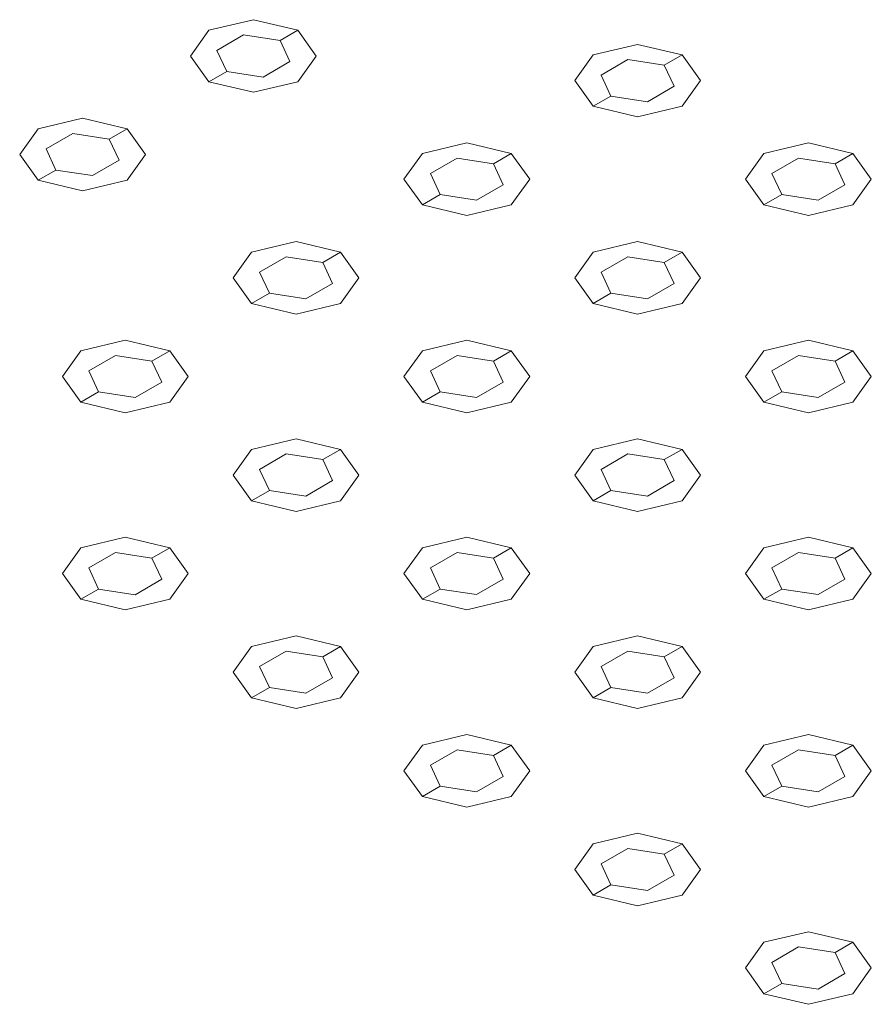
# Model space of a CAD drawing. Header units: millimetres. Extents: x 2 to 902, y -447 to 199.
# Tile 109 of 256: x 45.428 to 46.257, y 43.985 to 44.944. Entities that reach past the tile are written whole.
import ezdxf

# ---------------------------------------------------------------- set-up
doc = ezdxf.new("R2010")
doc.units = ezdxf.units.MM
doc.header["$MEASUREMENT"] = 0
doc.layers.add('IFC-Elemento construtivo genérico-Contorno', color=253, linetype='Continuous', lineweight=5)

msp = doc.modelspace()

# ---------------------------------------------------------------- linework, layer by layer
at = {"layer": 'IFC-Elemento construtivo genérico-Contorno', "color": 7, "lineweight": 5}
for p, q in [((45.61212, 44.93352), (45.65541, 44.94388)), ((45.61212, 44.93352), (45.65541, 44.94388)), ((45.65541, 44.94388), (45.69872, 44.93352)), ((45.65541, 44.94388), (45.69872, 44.93352)), ((45.61212, 44.93352), (45.59416, 44.90851)), ((45.61212, 44.93352), (45.59416, 44.90851)), ((45.61993, 44.91401), (45.64591, 44.92901)), ((45.61993, 44.91401), (45.64591, 44.92901)), ((45.64591, 44.92901), (45.6814, 44.92352)), ((45.64591, 44.92901), (45.6814, 44.92352)), ((45.6814, 44.92352), (45.69872, 44.93352)), ((45.6814, 44.92352), (45.69872, 44.93352)), ((45.69872, 44.93352), (45.71665, 44.90852)), ((45.69872, 44.93352), (45.71665, 44.90852)), ((45.6814, 44.92352), (45.69091, 44.90303)), ((45.6814, 44.92352), (45.69091, 44.90303)), ((45.98623, 44.90952), (46.02953, 44.91987)), ((45.98623, 44.90952), (46.02953, 44.91987)), ((46.02953, 44.91987), (46.07283, 44.90952)), ((46.02953, 44.91987), (46.07283, 44.90952)), ((45.59416, 44.90851), (45.61212, 44.88352)), ((45.59416, 44.90851), (45.61212, 44.88352)), ((45.61993, 44.91401), (45.62944, 44.89352)), ((45.61993, 44.91401), (45.62944, 44.89352)), ((45.71665, 44.90852), (45.69872, 44.88352)), ((45.71665, 44.90852), (45.69872, 44.88352)), ((45.98623, 44.90952), (45.9683, 44.88452)), ((45.98623, 44.90952), (45.9683, 44.88452)), ((46.05551, 44.89952), (46.07283, 44.90952)), ((46.05551, 44.89952), (46.07283, 44.90952)), ((46.07283, 44.90952), (46.09077, 44.88452)), ((46.07283, 44.90952), (46.09077, 44.88452)), ((45.66493, 44.88803), (45.69091, 44.90303)), ((45.66493, 44.88803), (45.69091, 44.90303)), ((45.99404, 44.89001), (46.02002, 44.90501)), ((45.99404, 44.89001), (46.02002, 44.90501)), ((46.02002, 44.90501), (46.05551, 44.89952)), ((46.02002, 44.90501), (46.05551, 44.89952)), ((46.05551, 44.89952), (46.06502, 44.87903)), ((46.05551, 44.89952), (46.06502, 44.87903)), ((45.61212, 44.88352), (45.62944, 44.89352)), ((45.61212, 44.88352), (45.62944, 44.89352)), ((45.62944, 44.89352), (45.66493, 44.88803)), ((45.62944, 44.89352), (45.66493, 44.88803)), ((45.99404, 44.89001), (46.00355, 44.86952)), ((45.99404, 44.89001), (46.00355, 44.86952)), ((45.61212, 44.88352), (45.6554, 44.87316)), ((45.61212, 44.88352), (45.6554, 44.87316)), ((45.6554, 44.87316), (45.69872, 44.88352)), ((45.6554, 44.87316), (45.69872, 44.88352)), ((45.9683, 44.88452), (45.98623, 44.85952)), ((45.9683, 44.88452), (45.98623, 44.85952)), ((46.03904, 44.86403), (46.06502, 44.87903)), ((46.03904, 44.86403), (46.06502, 44.87903)), ((46.09077, 44.88452), (46.07283, 44.85952)), ((46.09077, 44.88452), (46.07283, 44.85952)), ((45.98623, 44.85952), (46.00355, 44.86952)), ((45.98623, 44.85952), (46.00355, 44.86952)), ((46.00355, 44.86952), (46.03904, 44.86403)), ((46.00355, 44.86952), (46.03904, 44.86403)), ((45.98623, 44.85952), (46.02954, 44.84916)), ((45.98623, 44.85952), (46.02954, 44.84916)), ((46.02954, 44.84916), (46.07283, 44.85952)), ((46.02954, 44.84916), (46.07283, 44.85952)), ((45.44583, 44.83752), (45.48913, 44.84787)), ((45.44583, 44.83752), (45.48913, 44.84787)), ((45.48913, 44.84787), (45.53243, 44.83752)), ((45.48913, 44.84787), (45.53243, 44.83752)), ((45.44583, 44.83752), (45.42789, 44.81252)), ((45.44583, 44.83752), (45.42789, 44.81252)), ((45.45364, 44.81801), (45.47962, 44.83301)), ((45.45364, 44.81801), (45.47962, 44.83301)), ((45.47962, 44.83301), (45.51511, 44.82752)), ((45.47962, 44.83301), (45.51511, 44.82752)), ((45.51511, 44.82752), (45.53243, 44.83752)), ((45.51511, 44.82752), (45.53243, 44.83752)), ((45.53243, 44.83752), (45.55036, 44.81251)), ((45.53243, 44.83752), (45.55036, 44.81251)), ((45.51511, 44.82752), (45.52462, 44.80702)), ((45.51511, 44.82752), (45.52462, 44.80702)), ((45.81996, 44.81352), (45.86326, 44.82388)), ((45.81996, 44.81352), (45.86326, 44.82388)), ((45.86326, 44.82388), (45.90656, 44.81352)), ((45.86326, 44.82388), (45.90656, 44.81352)), ((46.15251, 44.81352), (46.19581, 44.82387)), ((46.15251, 44.81352), (46.19581, 44.82387)), ((46.19581, 44.82387), (46.23911, 44.81352)), ((46.19581, 44.82387), (46.23911, 44.81352)), ((45.42789, 44.81252), (45.44583, 44.78752)), ((45.42789, 44.81252), (45.44583, 44.78752)), ((45.45364, 44.81801), (45.46315, 44.79752)), ((45.45364, 44.81801), (45.46315, 44.79752)), ((45.55036, 44.81251), (45.53243, 44.78752)), ((45.55036, 44.81251), (45.53243, 44.78752)), ((45.81996, 44.81352), (45.80201, 44.78851)), ((45.81996, 44.81352), (45.80201, 44.78851)), ((45.88924, 44.80352), (45.90656, 44.81352)), ((45.88924, 44.80352), (45.90656, 44.81352)), ((45.90656, 44.81352), (45.9245, 44.78852)), ((45.90656, 44.81352), (45.9245, 44.78852)), ((46.15251, 44.81352), (46.13458, 44.78852)), ((46.15251, 44.81352), (46.13458, 44.78852)), ((46.22179, 44.80352), (46.23911, 44.81352)), ((46.22179, 44.80352), (46.23911, 44.81352)), ((46.23911, 44.81352), (46.25705, 44.78851)), ((46.23911, 44.81352), (46.25705, 44.78851)), ((45.49864, 44.79202), (45.52462, 44.80702)), ((45.49864, 44.79202), (45.52462, 44.80702)), ((45.82777, 44.79401), (45.85375, 44.80901)), ((45.82777, 44.79401), (45.85375, 44.80901)), ((45.85375, 44.80901), (45.88924, 44.80352)), ((45.85375, 44.80901), (45.88924, 44.80352)), ((45.88924, 44.80352), (45.89875, 44.78303)), ((45.88924, 44.80352), (45.89875, 44.78303)), ((46.16032, 44.79401), (46.1863, 44.80901)), ((46.16032, 44.79401), (46.1863, 44.80901)), ((46.1863, 44.80901), (46.22179, 44.80352)), ((46.1863, 44.80901), (46.22179, 44.80352)), ((46.22179, 44.80352), (46.2313, 44.78303)), ((46.22179, 44.80352), (46.2313, 44.78303)), ((45.44583, 44.78752), (45.46315, 44.79752)), ((45.44583, 44.78752), (45.46315, 44.79752)), ((45.46315, 44.79752), (45.49864, 44.79202)), ((45.46315, 44.79752), (45.49864, 44.79202)), ((45.82777, 44.79401), (45.83728, 44.77352)), ((45.82777, 44.79401), (45.83728, 44.77352)), ((46.16032, 44.79401), (46.16983, 44.77352)), ((46.16032, 44.79401), (46.16983, 44.77352)), ((45.44583, 44.78752), (45.48913, 44.77716)), ((45.44583, 44.78752), (45.48913, 44.77716)), ((45.48913, 44.77716), (45.53243, 44.78752)), ((45.48913, 44.77716), (45.53243, 44.78752)), ((45.80201, 44.78851), (45.81996, 44.76352)), ((45.80201, 44.78851), (45.81996, 44.76352)), ((45.87277, 44.76803), (45.89875, 44.78303)), ((45.87277, 44.76803), (45.89875, 44.78303)), ((45.9245, 44.78852), (45.90656, 44.76352)), ((45.9245, 44.78852), (45.90656, 44.76352)), ((46.13458, 44.78852), (46.15251, 44.76352)), ((46.13458, 44.78852), (46.15251, 44.76352)), ((46.20532, 44.76803), (46.2313, 44.78303)), ((46.20532, 44.76803), (46.2313, 44.78303)), ((46.25705, 44.78851), (46.23911, 44.76352)), ((46.25705, 44.78851), (46.23911, 44.76352)), ((45.81996, 44.76352), (45.83728, 44.77352)), ((45.81996, 44.76352), (45.83728, 44.77352)), ((45.83728, 44.77352), (45.87277, 44.76803)), ((45.83728, 44.77352), (45.87277, 44.76803)), ((46.15251, 44.76352), (46.16983, 44.77352)), ((46.15251, 44.76352), (46.16983, 44.77352)), ((46.16983, 44.77352), (46.20532, 44.76803)), ((46.16983, 44.77352), (46.20532, 44.76803)), ((45.81996, 44.76352), (45.86325, 44.75316)), ((45.81996, 44.76352), (45.86325, 44.75316)), ((45.86325, 44.75316), (45.90656, 44.76352)), ((45.86325, 44.75316), (45.90656, 44.76352)), ((46.15251, 44.76352), (46.19582, 44.75316)), ((46.15251, 44.76352), (46.19582, 44.75316)), ((46.19582, 44.75316), (46.23911, 44.76352)), ((46.19582, 44.75316), (46.23911, 44.76352)), ((45.65367, 44.71752), (45.69697, 44.72787)), ((45.65367, 44.71752), (45.69697, 44.72787)), ((45.69697, 44.72787), (45.74028, 44.71752)), ((45.69697, 44.72787), (45.74028, 44.71752)), ((45.98624, 44.71752), (46.02954, 44.72787)), ((45.98624, 44.71752), (46.02954, 44.72787)), ((46.02954, 44.72787), (46.07284, 44.71752)), ((46.02954, 44.72787), (46.07284, 44.71752)), ((45.65367, 44.71752), (45.63574, 44.69252)), ((45.65367, 44.71752), (45.63574, 44.69252)), ((45.72296, 44.70752), (45.74028, 44.71752)), ((45.72296, 44.70752), (45.74028, 44.71752)), ((45.74028, 44.71752), (45.75821, 44.69251)), ((45.74028, 44.71752), (45.75821, 44.69251)), ((45.98624, 44.71752), (45.96829, 44.69251)), ((45.98624, 44.71752), (45.96829, 44.69251)), ((46.05552, 44.70752), (46.07284, 44.71752)), ((46.05552, 44.70752), (46.07284, 44.71752)), ((46.07284, 44.71752), (46.09078, 44.69252)), ((46.07284, 44.71752), (46.09078, 44.69252)), ((45.66148, 44.69801), (45.68747, 44.71301)), ((45.66148, 44.69801), (45.68747, 44.71301)), ((45.68747, 44.71301), (45.72296, 44.70752)), ((45.68747, 44.71301), (45.72296, 44.70752)), ((45.72296, 44.70752), (45.73247, 44.68702)), ((45.72296, 44.70752), (45.73247, 44.68702)), ((45.99405, 44.69801), (46.02003, 44.71301)), ((45.99405, 44.69801), (46.02003, 44.71301)), ((46.02003, 44.71301), (46.05552, 44.70752)), ((46.02003, 44.71301), (46.05552, 44.70752)), ((46.05552, 44.70752), (46.06503, 44.68703)), ((46.05552, 44.70752), (46.06503, 44.68703)), ((45.66148, 44.69801), (45.67099, 44.67752)), ((45.66148, 44.69801), (45.67099, 44.67752)), ((45.99405, 44.69801), (46.00356, 44.67752)), ((45.99405, 44.69801), (46.00356, 44.67752)), ((45.63574, 44.69252), (45.65367, 44.66752)), ((45.63574, 44.69252), (45.65367, 44.66752)), ((45.70649, 44.67202), (45.73247, 44.68702)), ((45.70649, 44.67202), (45.73247, 44.68702)), ((45.75821, 44.69251), (45.74028, 44.66752)), ((45.75821, 44.69251), (45.74028, 44.66752)), ((45.96829, 44.69251), (45.98624, 44.66752)), ((45.96829, 44.69251), (45.98624, 44.66752)), ((46.03905, 44.67203), (46.06503, 44.68703)), ((46.03905, 44.67203), (46.06503, 44.68703)), ((46.09078, 44.69252), (46.07284, 44.66752)), ((46.09078, 44.69252), (46.07284, 44.66752)), ((45.65367, 44.66752), (45.67099, 44.67752)), ((45.65367, 44.66752), (45.67099, 44.67752)), ((45.67099, 44.67752), (45.70649, 44.67202)), ((45.67099, 44.67752), (45.70649, 44.67202)), ((45.98624, 44.66752), (46.00356, 44.67752)), ((45.98624, 44.66752), (46.00356, 44.67752)), ((46.00356, 44.67752), (46.03905, 44.67203)), ((46.00356, 44.67752), (46.03905, 44.67203)), ((45.65367, 44.66752), (45.69698, 44.65716)), ((45.65367, 44.66752), (45.69698, 44.65716)), ((45.69698, 44.65716), (45.74028, 44.66752)), ((45.69698, 44.65716), (45.74028, 44.66752)), ((45.98624, 44.66752), (46.02953, 44.65716)), ((45.98624, 44.66752), (46.02953, 44.65716)), ((46.02953, 44.65716), (46.07284, 44.66752)), ((46.02953, 44.65716), (46.07284, 44.66752)), ((45.4874, 44.62152), (45.5307, 44.63187)), ((45.4874, 44.62152), (45.5307, 44.63187)), ((45.5307, 44.63187), (45.57401, 44.62152)), ((45.5307, 44.63187), (45.57401, 44.62152)), ((45.81995, 44.62152), (45.86325, 44.63187)), ((45.81995, 44.62152), (45.86325, 44.63187)), ((45.86325, 44.63187), (45.90655, 44.62152)), ((45.86325, 44.63187), (45.90655, 44.62152)), ((46.15251, 44.62152), (46.19582, 44.63187)), ((46.15251, 44.62152), (46.19582, 44.63187)), ((46.19582, 44.63187), (46.23912, 44.62152)), ((46.19582, 44.63187), (46.23912, 44.62152)), ((45.4874, 44.62152), (45.46947, 44.59652)), ((45.4874, 44.62152), (45.46947, 44.59652)), ((45.55669, 44.61152), (45.57401, 44.62152)), ((45.55669, 44.61152), (45.57401, 44.62152)), ((45.57401, 44.62152), (45.59194, 44.59652)), ((45.57401, 44.62152), (45.59194, 44.59652)), ((45.81995, 44.62152), (45.80202, 44.59652)), ((45.81995, 44.62152), (45.80202, 44.59652)), ((45.88923, 44.61152), (45.90655, 44.62152)), ((45.88923, 44.61152), (45.90655, 44.62152)), ((45.90655, 44.62152), (45.92449, 44.59651)), ((45.90655, 44.62152), (45.92449, 44.59651)), ((46.15251, 44.62152), (46.13457, 44.59651)), ((46.15251, 44.62152), (46.13457, 44.59651)), ((46.2218, 44.61152), (46.23912, 44.62152)), ((46.2218, 44.61152), (46.23912, 44.62152)), ((46.23912, 44.62152), (46.25705, 44.59652)), ((46.23912, 44.62152), (46.25705, 44.59652)), ((45.49521, 44.60201), (45.5212, 44.61701)), ((45.49521, 44.60201), (45.5212, 44.61701)), ((45.5212, 44.61701), (45.55669, 44.61152)), ((45.5212, 44.61701), (45.55669, 44.61152)), ((45.55669, 44.61152), (45.5662, 44.59103)), ((45.55669, 44.61152), (45.5662, 44.59103)), ((45.82776, 44.60201), (45.85374, 44.61701)), ((45.82776, 44.60201), (45.85374, 44.61701)), ((45.85374, 44.61701), (45.88923, 44.61152)), ((45.85374, 44.61701), (45.88923, 44.61152)), ((45.88923, 44.61152), (45.89874, 44.59102)), ((45.88923, 44.61152), (45.89874, 44.59102)), ((46.16032, 44.60201), (46.18631, 44.61701)), ((46.16032, 44.60201), (46.18631, 44.61701)), ((46.18631, 44.61701), (46.2218, 44.61152)), ((46.18631, 44.61701), (46.2218, 44.61152)), ((46.2218, 44.61152), (46.23131, 44.59103)), ((46.2218, 44.61152), (46.23131, 44.59103)), ((45.49521, 44.60201), (45.50472, 44.58152)), ((45.49521, 44.60201), (45.50472, 44.58152)), ((45.82776, 44.60201), (45.83727, 44.58152)), ((45.82776, 44.60201), (45.83727, 44.58152)), ((46.16032, 44.60201), (46.16983, 44.58152)), ((46.16032, 44.60201), (46.16983, 44.58152)), ((45.46947, 44.59652), (45.4874, 44.57152)), ((45.46947, 44.59652), (45.4874, 44.57152)), ((45.54022, 44.57603), (45.5662, 44.59103)), ((45.54022, 44.57603), (45.5662, 44.59103)), ((45.59194, 44.59652), (45.57401, 44.57152)), ((45.59194, 44.59652), (45.57401, 44.57152)), ((45.80202, 44.59652), (45.81995, 44.57152)), ((45.80202, 44.59652), (45.81995, 44.57152)), ((45.87276, 44.57602), (45.89874, 44.59102)), ((45.87276, 44.57602), (45.89874, 44.59102)), ((45.92449, 44.59651), (45.90655, 44.57152)), ((45.92449, 44.59651), (45.90655, 44.57152)), ((46.13457, 44.59651), (46.15251, 44.57152)), ((46.13457, 44.59651), (46.15251, 44.57152)), ((46.20533, 44.57603), (46.23131, 44.59103)), ((46.20533, 44.57603), (46.23131, 44.59103)), ((46.25705, 44.59652), (46.23912, 44.57152)), ((46.25705, 44.59652), (46.23912, 44.57152)), ((45.4874, 44.57152), (45.50472, 44.58152)), ((45.4874, 44.57152), (45.50472, 44.58152)), ((45.50472, 44.58152), (45.54022, 44.57603)), ((45.50472, 44.58152), (45.54022, 44.57603)), ((45.81995, 44.57152), (45.83727, 44.58152)), ((45.81995, 44.57152), (45.83727, 44.58152)), ((45.83727, 44.58152), (45.87276, 44.57602)), ((45.83727, 44.58152), (45.87276, 44.57602)), ((46.15251, 44.57152), (46.16983, 44.58152)), ((46.15251, 44.57152), (46.16983, 44.58152)), ((46.16983, 44.58152), (46.20533, 44.57603)), ((46.16983, 44.58152), (46.20533, 44.57603)), ((45.4874, 44.57152), (45.53071, 44.56117)), ((45.4874, 44.57152), (45.53071, 44.56117)), ((45.53071, 44.56117), (45.57401, 44.57152)), ((45.53071, 44.56117), (45.57401, 44.57152)), ((45.81995, 44.57152), (45.86326, 44.56116)), ((45.81995, 44.57152), (45.86326, 44.56116)), ((45.86326, 44.56116), (45.90655, 44.57152)), ((45.86326, 44.56116), (45.90655, 44.57152)), ((46.15251, 44.57152), (46.1958, 44.56116)), ((46.15251, 44.57152), (46.1958, 44.56116)), ((46.1958, 44.56116), (46.23912, 44.57152)), ((46.1958, 44.56116), (46.23912, 44.57152)), ((45.65368, 44.52552), (45.69698, 44.53587)), ((45.65368, 44.52552), (45.69698, 44.53587)), ((45.69698, 44.53587), (45.74028, 44.52552)), ((45.69698, 44.53587), (45.74028, 44.52552)), ((45.98623, 44.52552), (46.02953, 44.53587)), ((45.98623, 44.52552), (46.02953, 44.53587)), ((46.02953, 44.53587), (46.07283, 44.52552)), ((46.02953, 44.53587), (46.07283, 44.52552)), ((45.65368, 44.52552), (45.63575, 44.50052)), ((45.65368, 44.52552), (45.63575, 44.50052)), ((45.72296, 44.51552), (45.74028, 44.52552)), ((45.72296, 44.51552), (45.74028, 44.52552)), ((45.74028, 44.52552), (45.75822, 44.50052)), ((45.74028, 44.52552), (45.75822, 44.50052)), ((45.98623, 44.52552), (45.9683, 44.50052)), ((45.98623, 44.52552), (45.9683, 44.50052)), ((46.05551, 44.51552), (46.07283, 44.52552)), ((46.05551, 44.51552), (46.07283, 44.52552)), ((46.07283, 44.52552), (46.09076, 44.50051)), ((46.07283, 44.52552), (46.09076, 44.50051)), ((45.66149, 44.50601), (45.68747, 44.52101)), ((45.66149, 44.50601), (45.68747, 44.52101)), ((45.68747, 44.52101), (45.72296, 44.51552)), ((45.68747, 44.52101), (45.72296, 44.51552)), ((45.72296, 44.51552), (45.73247, 44.49503)), ((45.72296, 44.51552), (45.73247, 44.49503)), ((45.99404, 44.50601), (46.02002, 44.52101)), ((45.99404, 44.50601), (46.02002, 44.52101)), ((46.02002, 44.52101), (46.05551, 44.51552)), ((46.02002, 44.52101), (46.05551, 44.51552)), ((46.05551, 44.51552), (46.06502, 44.49503)), ((46.05551, 44.51552), (46.06502, 44.49503)), ((45.66149, 44.50601), (45.671, 44.48552)), ((45.66149, 44.50601), (45.671, 44.48552)), ((45.99404, 44.50601), (46.00355, 44.48552)), ((45.99404, 44.50601), (46.00355, 44.48552)), ((45.63575, 44.50052), (45.65368, 44.47552)), ((45.63575, 44.50052), (45.65368, 44.47552)), ((45.70649, 44.48003), (45.73247, 44.49503)), ((45.70649, 44.48003), (45.73247, 44.49503)), ((45.75822, 44.50052), (45.74028, 44.47552)), ((45.75822, 44.50052), (45.74028, 44.47552)), ((45.9683, 44.50052), (45.98623, 44.47552)), ((45.9683, 44.50052), (45.98623, 44.47552)), ((46.03904, 44.48003), (46.06502, 44.49503)), ((46.03904, 44.48003), (46.06502, 44.49503)), ((46.09076, 44.50051), (46.07283, 44.47552)), ((46.09076, 44.50051), (46.07283, 44.47552)), ((45.65368, 44.47552), (45.671, 44.48552)), ((45.65368, 44.47552), (45.671, 44.48552)), ((45.671, 44.48552), (45.70649, 44.48003)), ((45.671, 44.48552), (45.70649, 44.48003)), ((45.98623, 44.47552), (46.00355, 44.48552)), ((45.98623, 44.47552), (46.00355, 44.48552)), ((46.00355, 44.48552), (46.03904, 44.48003)), ((46.00355, 44.48552), (46.03904, 44.48003)), ((45.65368, 44.47552), (45.69699, 44.46516)), ((45.65368, 44.47552), (45.69699, 44.46516)), ((45.69699, 44.46516), (45.74028, 44.47552)), ((45.69699, 44.46516), (45.74028, 44.47552)), ((45.98623, 44.47552), (46.02953, 44.46516)), ((45.98623, 44.47552), (46.02953, 44.46516)), ((46.02953, 44.46516), (46.07283, 44.47552)), ((46.02953, 44.46516), (46.07283, 44.47552)), ((45.48739, 44.42952), (45.53071, 44.43988)), ((45.48739, 44.42952), (45.53071, 44.43988)), ((45.53071, 44.43988), (45.57399, 44.42952)), ((45.53071, 44.43988), (45.57399, 44.42952)), ((45.81996, 44.42952), (45.86326, 44.43987)), ((45.81996, 44.42952), (45.86326, 44.43987)), ((45.86326, 44.43987), (45.90656, 44.42952)), ((45.86326, 44.43987), (45.90656, 44.42952)), ((46.15251, 44.42952), (46.1958, 44.43987)), ((46.15251, 44.42952), (46.1958, 44.43987)), ((46.1958, 44.43987), (46.23911, 44.42952)), ((46.1958, 44.43987), (46.23911, 44.42952)), ((45.48739, 44.42952), (45.46946, 44.40452)), ((45.48739, 44.42952), (45.46946, 44.40452)), ((45.55667, 44.41952), (45.57399, 44.42952)), ((45.55667, 44.41952), (45.57399, 44.42952)), ((45.57399, 44.42952), (45.59195, 44.40452)), ((45.57399, 44.42952), (45.59195, 44.40452)), ((45.81996, 44.42952), (45.80203, 44.40452)), ((45.81996, 44.42952), (45.80203, 44.40452)), ((45.88924, 44.41952), (45.90656, 44.42952)), ((45.88924, 44.41952), (45.90656, 44.42952)), ((45.90656, 44.42952), (45.92449, 44.40452)), ((45.90656, 44.42952), (45.92449, 44.40452)), ((46.15251, 44.42952), (46.13457, 44.40452)), ((46.15251, 44.42952), (46.13457, 44.40452)), ((46.22179, 44.41952), (46.23911, 44.42952)), ((46.22179, 44.41952), (46.23911, 44.42952)), ((46.23911, 44.42952), (46.25704, 44.40452)), ((46.23911, 44.42952), (46.25704, 44.40452)), ((45.49521, 44.41), (45.52119, 44.425)), ((45.49521, 44.41), (45.52119, 44.425)), ((45.52119, 44.425), (45.55667, 44.41952)), ((45.52119, 44.425), (45.55667, 44.41952)), ((45.55667, 44.41952), (45.56619, 44.39902)), ((45.55667, 44.41952), (45.56619, 44.39902)), ((45.82777, 44.41001), (45.85375, 44.42501)), ((45.82777, 44.41001), (45.85375, 44.42501)), ((45.85375, 44.42501), (45.88924, 44.41952)), ((45.85375, 44.42501), (45.88924, 44.41952)), ((45.88924, 44.41952), (45.89875, 44.39903)), ((45.88924, 44.41952), (45.89875, 44.39903)), ((46.16032, 44.41001), (46.1863, 44.42501)), ((46.16032, 44.41001), (46.1863, 44.42501)), ((46.1863, 44.42501), (46.22179, 44.41952)), ((46.1863, 44.42501), (46.22179, 44.41952)), ((46.22179, 44.41952), (46.23129, 44.39903)), ((46.22179, 44.41952), (46.23129, 44.39903)), ((45.49521, 44.41), (45.50471, 44.38952)), ((45.49521, 44.41), (45.50471, 44.38952)), ((45.82777, 44.41001), (45.83728, 44.38952)), ((45.82777, 44.41001), (45.83728, 44.38952)), ((46.16032, 44.41001), (46.16983, 44.38952)), ((46.16032, 44.41001), (46.16983, 44.38952)), ((45.46946, 44.40452), (45.48739, 44.37952)), ((45.46946, 44.40452), (45.48739, 44.37952)), ((45.54021, 44.38402), (45.56619, 44.39902)), ((45.54021, 44.38402), (45.56619, 44.39902)), ((45.59195, 44.40452), (45.57399, 44.37952)), ((45.59195, 44.40452), (45.57399, 44.37952)), ((45.80203, 44.40452), (45.81996, 44.37952)), ((45.80203, 44.40452), (45.81996, 44.37952)), ((45.87277, 44.38403), (45.89875, 44.39903)), ((45.87277, 44.38403), (45.89875, 44.39903)), ((45.92449, 44.40452), (45.90656, 44.37952)), ((45.92449, 44.40452), (45.90656, 44.37952)), ((46.13457, 44.40452), (46.15251, 44.37952)), ((46.13457, 44.40452), (46.15251, 44.37952)), ((46.20531, 44.38403), (46.23129, 44.39903)), ((46.20531, 44.38403), (46.23129, 44.39903)), ((46.25704, 44.40452), (46.23911, 44.37952)), ((46.25704, 44.40452), (46.23911, 44.37952)), ((45.48739, 44.37952), (45.50471, 44.38952)), ((45.48739, 44.37952), (45.50471, 44.38952)), ((45.50471, 44.38952), (45.54021, 44.38402)), ((45.50471, 44.38952), (45.54021, 44.38402)), ((45.81996, 44.37952), (45.83728, 44.38952)), ((45.81996, 44.37952), (45.83728, 44.38952)), ((45.83728, 44.38952), (45.87277, 44.38403)), ((45.83728, 44.38952), (45.87277, 44.38403)), ((46.15251, 44.37952), (46.16983, 44.38952)), ((46.15251, 44.37952), (46.16983, 44.38952)), ((46.16983, 44.38952), (46.20531, 44.38403)), ((46.16983, 44.38952), (46.20531, 44.38403)), ((45.48739, 44.37952), (45.5307, 44.36916)), ((45.48739, 44.37952), (45.5307, 44.36916)), ((45.5307, 44.36916), (45.57399, 44.37952)), ((45.5307, 44.36916), (45.57399, 44.37952)), ((45.81996, 44.37952), (45.86326, 44.36917)), ((45.81996, 44.37952), (45.86326, 44.36917)), ((45.86326, 44.36917), (45.90656, 44.37952)), ((45.86326, 44.36917), (45.90656, 44.37952)), ((46.15251, 44.37952), (46.19581, 44.36916)), ((46.15251, 44.37952), (46.19581, 44.36916)), ((46.19581, 44.36916), (46.23911, 44.37952)), ((46.19581, 44.36916), (46.23911, 44.37952)), ((45.65367, 44.33351), (45.69699, 44.34388)), ((45.65367, 44.33351), (45.69699, 44.34388)), ((45.69699, 44.34388), (45.74027, 44.33351)), ((45.69699, 44.34388), (45.74027, 44.33351)), ((45.98624, 44.33352), (46.02953, 44.34387)), ((45.98624, 44.33352), (46.02953, 44.34387)), ((46.02953, 44.34387), (46.07284, 44.33352)), ((46.02953, 44.34387), (46.07284, 44.33352)), ((45.65367, 44.33351), (45.63574, 44.30851)), ((45.65367, 44.33351), (45.63574, 44.30851)), ((45.72295, 44.32351), (45.74027, 44.33351)), ((45.72295, 44.32351), (45.74027, 44.33351)), ((45.74027, 44.33351), (45.75822, 44.30852)), ((45.74027, 44.33351), (45.75822, 44.30852)), ((45.98624, 44.33352), (45.9683, 44.30852)), ((45.98624, 44.33352), (45.9683, 44.30852)), ((46.05552, 44.32352), (46.07284, 44.33352)), ((46.05552, 44.32352), (46.07284, 44.33352)), ((46.07284, 44.33352), (46.09077, 44.30852)), ((46.07284, 44.33352), (46.09077, 44.30852)), ((45.66148, 44.314), (45.68746, 44.329)), ((45.66148, 44.314), (45.68746, 44.329)), ((45.68746, 44.329), (45.72295, 44.32351)), ((45.68746, 44.329), (45.72295, 44.32351)), ((45.72295, 44.32351), (45.73246, 44.30302)), ((45.72295, 44.32351), (45.73246, 44.30302)), ((45.99405, 44.31401), (46.02003, 44.32901)), ((45.99405, 44.31401), (46.02003, 44.32901)), ((46.02003, 44.32901), (46.05552, 44.32352)), ((46.02003, 44.32901), (46.05552, 44.32352)), ((46.05552, 44.32352), (46.06502, 44.30303)), ((46.05552, 44.32352), (46.06502, 44.30303)), ((45.66148, 44.314), (45.67099, 44.29351)), ((45.66148, 44.314), (45.67099, 44.29351)), ((45.99405, 44.31401), (46.00356, 44.29352)), ((45.99405, 44.31401), (46.00356, 44.29352)), ((45.63574, 44.30851), (45.65367, 44.28351)), ((45.63574, 44.30851), (45.65367, 44.28351)), ((45.70648, 44.28802), (45.73246, 44.30302)), ((45.70648, 44.28802), (45.73246, 44.30302)), ((45.75822, 44.30852), (45.74027, 44.28351)), ((45.75822, 44.30852), (45.74027, 44.28351)), ((45.9683, 44.30852), (45.98624, 44.28352)), ((45.9683, 44.30852), (45.98624, 44.28352)), ((46.03904, 44.28803), (46.06502, 44.30303)), ((46.03904, 44.28803), (46.06502, 44.30303)), ((46.09077, 44.30852), (46.07284, 44.28352)), ((46.09077, 44.30852), (46.07284, 44.28352)), ((45.65367, 44.28351), (45.67099, 44.29351)), ((45.65367, 44.28351), (45.67099, 44.29351)), ((45.67099, 44.29351), (45.70648, 44.28802)), ((45.67099, 44.29351), (45.70648, 44.28802)), ((45.98624, 44.28352), (46.00356, 44.29352)), ((45.98624, 44.28352), (46.00356, 44.29352)), ((46.00356, 44.29352), (46.03904, 44.28803)), ((46.00356, 44.29352), (46.03904, 44.28803)), ((45.65367, 44.28351), (45.69698, 44.27316)), ((45.65367, 44.28351), (45.69698, 44.27316)), ((45.69698, 44.27316), (45.74027, 44.28351)), ((45.69698, 44.27316), (45.74027, 44.28351)), ((45.98624, 44.28352), (46.02954, 44.27317)), ((45.98624, 44.28352), (46.02954, 44.27317)), ((46.02954, 44.27317), (46.07284, 44.28352)), ((46.02954, 44.27317), (46.07284, 44.28352)), ((45.81995, 44.23751), (45.86326, 44.24788)), ((45.81995, 44.23751), (45.86326, 44.24788)), ((45.86326, 44.24788), (45.90655, 44.23751)), ((45.86326, 44.24788), (45.90655, 44.23751)), ((46.15251, 44.23752), (46.19581, 44.24787)), ((46.15251, 44.23752), (46.19581, 44.24787)), ((46.19581, 44.24787), (46.23912, 44.23752)), ((46.19581, 44.24787), (46.23912, 44.23752)), ((45.81995, 44.23751), (45.80201, 44.21252)), ((45.81995, 44.23751), (45.80201, 44.21252)), ((45.88923, 44.22751), (45.90655, 44.23751)), ((45.88923, 44.22751), (45.90655, 44.23751)), ((45.90655, 44.23751), (45.9245, 44.21252)), ((45.90655, 44.23751), (45.9245, 44.21252)), ((46.15251, 44.23752), (46.13458, 44.21252)), ((46.15251, 44.23752), (46.13458, 44.21252)), ((46.2218, 44.22752), (46.23912, 44.23752)), ((46.2218, 44.22752), (46.23912, 44.23752)), ((46.23912, 44.23752), (46.25705, 44.21252)), ((46.23912, 44.23752), (46.25705, 44.21252)), ((45.82776, 44.218), (45.85374, 44.233)), ((45.82776, 44.218), (45.85374, 44.233)), ((45.85374, 44.233), (45.88923, 44.22751)), ((45.85374, 44.233), (45.88923, 44.22751)), ((45.88923, 44.22751), (45.89874, 44.20702)), ((45.88923, 44.22751), (45.89874, 44.20702)), ((46.16032, 44.21801), (46.1863, 44.23301)), ((46.16032, 44.21801), (46.1863, 44.23301)), ((46.1863, 44.23301), (46.2218, 44.22752)), ((46.1863, 44.23301), (46.2218, 44.22752)), ((46.2218, 44.22752), (46.2313, 44.20703)), ((46.2218, 44.22752), (46.2313, 44.20703)), ((45.82776, 44.218), (45.83727, 44.19751)), ((45.82776, 44.218), (45.83727, 44.19751)), ((46.16032, 44.21801), (46.16983, 44.19752)), ((46.16032, 44.21801), (46.16983, 44.19752)), ((45.80201, 44.21252), (45.81995, 44.18751)), ((45.80201, 44.21252), (45.81995, 44.18751)), ((45.87276, 44.19202), (45.89874, 44.20702)), ((45.87276, 44.19202), (45.89874, 44.20702)), ((45.9245, 44.21252), (45.90655, 44.18751)), ((45.9245, 44.21252), (45.90655, 44.18751)), ((46.13458, 44.21252), (46.15251, 44.18752)), ((46.13458, 44.21252), (46.15251, 44.18752)), ((46.20532, 44.19203), (46.2313, 44.20703)), ((46.20532, 44.19203), (46.2313, 44.20703)), ((46.25705, 44.21252), (46.23912, 44.18752)), ((46.25705, 44.21252), (46.23912, 44.18752)), ((45.81995, 44.18751), (45.83727, 44.19751)), ((45.81995, 44.18751), (45.83727, 44.19751)), ((45.83727, 44.19751), (45.87276, 44.19202)), ((45.83727, 44.19751), (45.87276, 44.19202)), ((46.15251, 44.18752), (46.16983, 44.19752)), ((46.15251, 44.18752), (46.16983, 44.19752)), ((46.16983, 44.19752), (46.20532, 44.19203)), ((46.16983, 44.19752), (46.20532, 44.19203)), ((45.81995, 44.18751), (45.86325, 44.17716)), ((45.81995, 44.18751), (45.86325, 44.17716)), ((45.86325, 44.17716), (45.90655, 44.18751)), ((45.86325, 44.17716), (45.90655, 44.18751)), ((46.15251, 44.18752), (46.19582, 44.17717)), ((46.15251, 44.18752), (46.19582, 44.17717)), ((46.19582, 44.17717), (46.23912, 44.18752)), ((46.19582, 44.17717), (46.23912, 44.18752)), ((45.98623, 44.14151), (46.02954, 44.15188)), ((45.98623, 44.14151), (46.02954, 44.15188)), ((46.02954, 44.15188), (46.07283, 44.14151)), ((46.02954, 44.15188), (46.07283, 44.14151)), ((45.98623, 44.14151), (45.96829, 44.11652)), ((45.98623, 44.14151), (45.96829, 44.11652)), ((46.05551, 44.13151), (46.07283, 44.14151)), ((46.05551, 44.13151), (46.07283, 44.14151)), ((46.07283, 44.14151), (46.09078, 44.11652)), ((46.07283, 44.14151), (46.09078, 44.11652)), ((45.99403, 44.12201), (46.02001, 44.13701)), ((45.99403, 44.12201), (46.02001, 44.13701)), ((46.02001, 44.13701), (46.05551, 44.13151)), ((46.02001, 44.13701), (46.05551, 44.13151)), ((46.05551, 44.13151), (46.06502, 44.11102)), ((46.05551, 44.13151), (46.06502, 44.11102)), ((45.99403, 44.12201), (46.00355, 44.10151)), ((45.99403, 44.12201), (46.00355, 44.10151)), ((45.96829, 44.11652), (45.98623, 44.09151)), ((45.96829, 44.11652), (45.98623, 44.09151)), ((46.03903, 44.09602), (46.06502, 44.11102)), ((46.03903, 44.09602), (46.06502, 44.11102)), ((46.09078, 44.11652), (46.07283, 44.09151)), ((46.09078, 44.11652), (46.07283, 44.09151)), ((45.98623, 44.09151), (46.00355, 44.10151)), ((45.98623, 44.09151), (46.00355, 44.10151)), ((46.00355, 44.10151), (46.03903, 44.09602)), ((46.00355, 44.10151), (46.03903, 44.09602)), ((45.98623, 44.09151), (46.02953, 44.08116)), ((45.98623, 44.09151), (46.02953, 44.08116)), ((46.02953, 44.08116), (46.07283, 44.09151)), ((46.02953, 44.08116), (46.07283, 44.09151)), ((46.1525, 44.04551), (46.19582, 44.05588)), ((46.1525, 44.04551), (46.19582, 44.05588)), ((46.19582, 44.05588), (46.2391, 44.04551)), ((46.19582, 44.05588), (46.2391, 44.04551)), ((46.1525, 44.04551), (46.13457, 44.02052)), ((46.1525, 44.04551), (46.13457, 44.02052)), ((46.22178, 44.03551), (46.2391, 44.04551)), ((46.22178, 44.03551), (46.2391, 44.04551)), ((46.2391, 44.04551), (46.25705, 44.02052)), ((46.2391, 44.04551), (46.25705, 44.02052)), ((46.16031, 44.026), (46.18629, 44.041)), ((46.16031, 44.026), (46.18629, 44.041)), ((46.18629, 44.041), (46.22178, 44.03551)), ((46.18629, 44.041), (46.22178, 44.03551)), ((46.22178, 44.03551), (46.23129, 44.01502)), ((46.22178, 44.03551), (46.23129, 44.01502)), ((46.16031, 44.026), (46.16982, 44.00551)), ((46.16031, 44.026), (46.16982, 44.00551)), ((46.13457, 44.02052), (46.1525, 43.99551)), ((46.13457, 44.02052), (46.1525, 43.99551)), ((46.20531, 44.00002), (46.23129, 44.01502)), ((46.20531, 44.00002), (46.23129, 44.01502)), ((46.25705, 44.02052), (46.2391, 43.99551)), ((46.25705, 44.02052), (46.2391, 43.99551)), ((46.1525, 43.99551), (46.16982, 44.00551)), ((46.1525, 43.99551), (46.16982, 44.00551)), ((46.16982, 44.00551), (46.20531, 44.00002)), ((46.16982, 44.00551), (46.20531, 44.00002)), ((46.1525, 43.99551), (46.19581, 43.98516)), ((46.1525, 43.99551), (46.19581, 43.98516)), ((46.19581, 43.98516), (46.2391, 43.99551)), ((46.19581, 43.98516), (46.2391, 43.99551))]:
    msp.add_line(p, q, dxfattribs=at)

doc.saveas('drawing.dxf')
